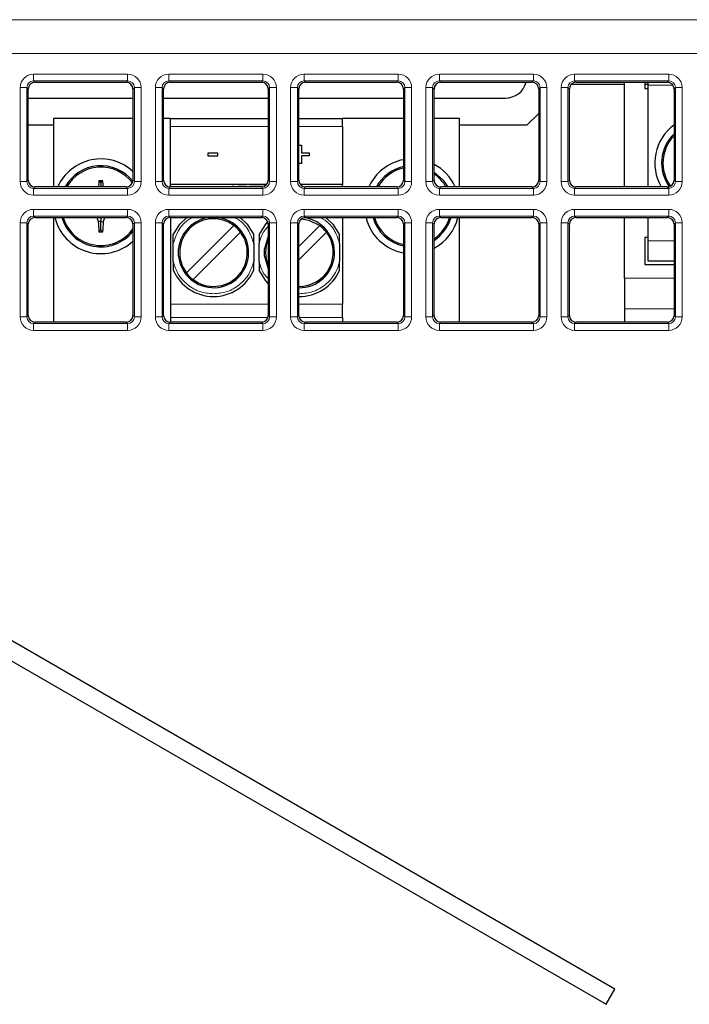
# Model space of a CAD drawing. Header units: millimetres. Extents: x 5 to 418, y 2 to 292.
# Tile 34 of 50: x 89 to 101, y 189 to 207. Entities that reach past the tile are written whole.
import ezdxf

# ---------------------------------------------------------------- set-up
doc = ezdxf.new("R2010")
doc.units = ezdxf.units.MM

msp = doc.modelspace()

# ---------------------------------------------------------------- linework, layer by layer
at = {"color": 7, "linetype": 'Continuous', "lineweight": 18}
for p, q in [((50.9503, 206.9553), (111.429, 206.9553)), ((111.429, 206.3304), (50.9503, 206.3304)), ((89.3271, 205.8252), (89.3271, 205.9501)), ((89.3271, 205.9501), (91.065, 205.9501)), ((91.065, 205.8252), (91.065, 205.9501)), ((91.8271, 205.8252), (91.8271, 205.9501)), ((91.8271, 205.9501), (93.565, 205.9501)), ((93.565, 205.8252), (93.565, 205.9501)), ((94.3271, 205.8252), (94.3271, 205.9501)), ((94.3271, 205.9501), (96.065, 205.9501)), ((96.065, 205.8252), (96.065, 205.9501)), ((96.8271, 205.8252), (96.8271, 205.9501)), ((96.8271, 205.9501), (98.565, 205.9501)), ((98.565, 205.8252), (98.565, 205.9501)), ((99.3271, 205.8252), (99.3271, 205.9501)), ((99.3271, 205.9501), (101.065, 205.9501)), ((101.065, 205.8252), (101.065, 205.9501)), ((89.0774, 203.9625), (89.0774, 205.7004)), ((89.0774, 205.7004), (89.2023, 205.7004)), ((89.2023, 205.7004), (89.2023, 203.9625)), ((89.2288, 205.6739), (89.2023, 205.7004)), ((91.065, 205.8252), (89.3271, 205.8252)), ((89.3271, 205.8252), (89.3536, 205.7987)), ((91.0385, 205.7987), (91.065, 205.8252)), ((91.1898, 205.7004), (91.1633, 205.6739)), ((91.1898, 203.9625), (91.1898, 205.7004)), ((91.1898, 205.7004), (91.3147, 205.7004)), ((91.3147, 205.7004), (91.3147, 203.9625)), ((91.5774, 203.9625), (91.5774, 205.7004)), ((91.5774, 205.7004), (91.7023, 205.7004)), ((91.7023, 205.7004), (91.7023, 203.9625)), ((91.7288, 205.6739), (91.7023, 205.7004)), ((93.565, 205.8252), (91.8271, 205.8252)), ((91.8271, 205.8252), (91.8536, 205.7987)), ((93.5385, 205.7987), (93.565, 205.8252)), ((93.6898, 205.7004), (93.6633, 205.6739)), ((93.6898, 205.7004), (93.8147, 205.7004)), ((93.6898, 203.9625), (93.6898, 205.7004)), ((93.8147, 205.7004), (93.8147, 203.9625)), ((94.0774, 203.9625), (94.0774, 205.7004)), ((94.0774, 205.7004), (94.2023, 205.7004)), ((94.2023, 205.7004), (94.2023, 203.9625)), ((94.2288, 205.6739), (94.2023, 205.7004)), ((96.065, 205.8252), (94.3271, 205.8252)), ((94.3271, 205.8252), (94.3536, 205.7987)), ((96.0385, 205.7987), (96.065, 205.8252)), ((96.1898, 205.7004), (96.1633, 205.6739)), ((96.1898, 203.9625), (96.1898, 205.7004)), ((96.1898, 205.7004), (96.3147, 205.7004)), ((96.3147, 205.7004), (96.3147, 203.9625)), ((96.5774, 203.9625), (96.5774, 205.7004)), ((96.5774, 205.7004), (96.7023, 205.7004)), ((96.7023, 205.7004), (96.7023, 203.9625)), ((96.7288, 205.6739), (96.7023, 205.7004)), ((98.565, 205.8252), (96.8271, 205.8252)), ((96.8271, 205.8252), (96.8536, 205.7987)), ((98.5385, 205.7987), (98.565, 205.8252)), ((98.6898, 205.7004), (98.6633, 205.6739)), ((98.6898, 203.9625), (98.6898, 205.7004)), ((98.6898, 205.7004), (98.8147, 205.7004)), ((98.8147, 205.7004), (98.8147, 203.9625)), ((99.0774, 203.9625), (99.0774, 205.7004)), ((99.0774, 205.7004), (99.2023, 205.7004)), ((99.2023, 205.7004), (99.2023, 203.9625)), ((99.2288, 205.6739), (99.2023, 205.7004)), ((101.065, 205.8252), (99.3271, 205.8252)), ((99.3271, 205.8252), (99.3536, 205.7987)), ((101.1418, 205.744), (100.6836, 205.744)), ((101.0385, 205.7987), (101.065, 205.8252)), ((101.1898, 205.7004), (101.1633, 205.6739)), ((101.1898, 203.9625), (101.1898, 205.7004)), ((101.1898, 205.7004), (101.3147, 205.7004)), ((101.3147, 205.7004), (101.3147, 203.9625)), ((91.8586, 204.9815), (93.6633, 204.9815)), ((94.2288, 204.9815), (95.0336, 204.9815)), ((89.0774, 203.9625), (89.2023, 203.9625)), ((89.2023, 203.9625), (89.2288, 203.989)), ((89.3536, 203.8642), (89.3271, 203.8377)), ((89.3271, 203.7128), (89.3271, 203.8377)), ((89.3271, 203.8377), (91.065, 203.8377)), ((91.065, 203.8377), (91.0385, 203.8642)), ((91.065, 203.7128), (91.065, 203.8377)), ((91.1633, 203.989), (91.1898, 203.9625)), ((91.1898, 203.9625), (91.3147, 203.9625)), ((91.5774, 203.9625), (91.7023, 203.9625)), ((91.7023, 203.9625), (91.7288, 203.989)), ((91.8536, 203.8642), (91.8271, 203.8377)), ((91.8271, 203.7128), (91.8271, 203.8377)), ((91.8271, 203.8377), (93.565, 203.8377)), ((93.0997, 203.909), (93.0997, 203.9065)), ((93.565, 203.8377), (93.5385, 203.8642)), ((93.565, 203.7128), (93.565, 203.8377)), ((93.6633, 203.989), (93.6898, 203.9625)), ((93.6898, 203.9625), (93.8147, 203.9625)), ((94.0774, 203.9625), (94.2023, 203.9625)), ((94.2023, 203.9625), (94.2288, 203.989)), ((94.3536, 203.8642), (94.3271, 203.8377)), ((94.3271, 203.7128), (94.3271, 203.8377)), ((94.3271, 203.8377), (96.065, 203.8377)), ((96.065, 203.8377), (96.0385, 203.8642)), ((96.065, 203.7128), (96.065, 203.8377)), ((96.1633, 203.989), (96.1898, 203.9625)), ((96.1898, 203.9625), (96.3147, 203.9625)), ((96.5774, 203.9625), (96.7023, 203.9625)), ((96.7023, 203.9625), (96.7288, 203.989)), ((96.8536, 203.8642), (96.8271, 203.8377)), ((96.8271, 203.7128), (96.8271, 203.8377)), ((96.8271, 203.8377), (98.565, 203.8377)), ((98.565, 203.8377), (98.5385, 203.8642)), ((98.565, 203.7128), (98.565, 203.8377)), ((98.6633, 203.989), (98.6898, 203.9625)), ((98.6898, 203.9625), (98.8147, 203.9625)), ((99.0774, 203.9625), (99.2023, 203.9625)), ((99.2023, 203.9625), (99.2288, 203.989)), ((99.3536, 203.8642), (99.3271, 203.8377)), ((99.3271, 203.7128), (99.3271, 203.8377)), ((99.3271, 203.8377), (101.065, 203.8377)), ((101.065, 203.8377), (101.0385, 203.8642)), ((101.065, 203.7128), (101.065, 203.8377)), ((101.1633, 203.989), (101.1898, 203.9625)), ((101.1898, 203.9625), (101.3147, 203.9625)), ((91.065, 203.7128), (89.3271, 203.7128)), ((93.565, 203.7128), (91.8271, 203.7128)), ((96.065, 203.7128), (94.3271, 203.7128)), ((98.565, 203.7128), (96.8271, 203.7128)), ((101.065, 203.7128), (99.3271, 203.7128)), ((89.3271, 203.4501), (89.3271, 203.3252)), ((89.3271, 203.4501), (91.065, 203.4501)), ((91.065, 203.3252), (89.3271, 203.3252)), ((89.3271, 203.3252), (89.3536, 203.2987)), ((91.0385, 203.2987), (91.065, 203.3252)), ((91.065, 203.4501), (91.065, 203.3252)), ((91.8271, 203.4501), (93.565, 203.4501)), ((91.8271, 203.4501), (91.8271, 203.3252)), ((93.565, 203.3252), (91.8271, 203.3252)), ((91.8271, 203.3252), (91.8536, 203.2987)), ((93.5385, 203.2987), (93.565, 203.3252)), ((93.565, 203.4501), (93.565, 203.3252)), ((94.3271, 203.4501), (96.065, 203.4501)), ((94.3271, 203.4501), (94.3271, 203.3252)), ((96.065, 203.3252), (94.3271, 203.3252)), ((94.3271, 203.3252), (94.3536, 203.2987)), ((96.0385, 203.2987), (96.065, 203.3252)), ((96.065, 203.4501), (96.065, 203.3252)), ((96.8271, 203.4501), (98.565, 203.4501)), ((96.8271, 203.4501), (96.8271, 203.3252)), ((98.565, 203.3252), (96.8271, 203.3252)), ((96.8271, 203.3252), (96.8536, 203.2987)), ((98.5385, 203.2987), (98.565, 203.3252)), ((98.565, 203.4501), (98.565, 203.3252)), ((99.3271, 203.4501), (99.3271, 203.3252)), ((99.3271, 203.4501), (101.065, 203.4501)), ((101.065, 203.3252), (99.3271, 203.3252)), ((99.3271, 203.3252), (99.3536, 203.2987)), ((101.0385, 203.2987), (101.065, 203.3252)), ((101.065, 203.4501), (101.065, 203.3252)), ((89.0774, 201.4625), (89.0774, 203.2004)), ((89.0774, 203.2004), (89.2023, 203.2004)), ((89.2023, 203.2004), (89.2023, 201.4625)), ((89.2288, 203.1739), (89.2023, 203.2004)), ((91.1898, 203.2004), (91.1633, 203.1739)), ((91.1898, 201.4625), (91.1898, 203.2004)), ((91.1898, 203.2004), (91.3147, 203.2004)), ((91.3147, 203.2004), (91.3147, 201.4625)), ((91.5774, 201.4625), (91.5774, 203.2004)), ((91.5774, 203.2004), (91.7023, 203.2004)), ((91.7023, 203.2004), (91.7023, 201.4625)), ((91.7288, 203.1739), (91.7023, 203.2004)), ((93.6898, 203.2004), (93.6633, 203.1739)), ((93.6898, 201.4625), (93.6898, 203.2004)), ((93.6898, 203.2004), (93.8147, 203.2004)), ((93.8147, 203.2004), (93.8147, 201.4625)), ((94.0774, 201.4625), (94.0774, 203.2004)), ((94.0774, 203.2004), (94.2023, 203.2004)), ((94.2023, 203.2004), (94.2023, 201.4625)), ((94.2288, 203.1739), (94.2023, 203.2004)), ((96.1898, 203.2004), (96.1633, 203.1739)), ((96.1898, 201.4625), (96.1898, 203.2004)), ((96.1898, 203.2004), (96.3147, 203.2004)), ((96.3147, 203.2004), (96.3147, 201.4625)), ((96.5774, 201.4625), (96.5774, 203.2004)), ((96.5774, 203.2004), (96.7023, 203.2004)), ((96.7023, 203.2004), (96.7023, 201.4625)), ((96.7288, 203.1739), (96.7023, 203.2004)), ((98.6898, 203.2004), (98.6633, 203.1739)), ((98.6898, 201.4625), (98.6898, 203.2004)), ((98.6898, 203.2004), (98.8147, 203.2004)), ((98.8147, 203.2004), (98.8147, 201.4625)), ((99.0774, 203.2004), (99.2023, 203.2004)), ((99.0774, 201.4625), (99.0774, 203.2004)), ((99.2023, 203.2004), (99.2023, 201.4625)), ((99.2288, 203.1739), (99.2023, 203.2004)), ((101.1898, 203.2004), (101.1633, 203.1739)), ((101.1898, 201.4625), (101.1898, 203.2004)), ((101.1898, 203.2004), (101.3147, 203.2004)), ((101.3147, 203.2004), (101.3147, 201.4625)), ((100.6836, 202.869), (101.1633, 202.869)), ((100.2461, 202.1785), (101.1633, 202.1785)), ((91.8586, 201.6971), (93.6633, 201.6971)), ((94.2288, 201.6971), (95.0336, 201.6971)), ((89.0774, 201.4625), (89.2023, 201.4625)), ((89.2023, 201.4625), (89.2288, 201.489)), ((91.1633, 201.489), (91.1898, 201.4625)), ((91.1898, 201.4625), (91.3147, 201.4625)), ((91.5774, 201.4625), (91.7023, 201.4625)), ((91.7023, 201.4625), (91.7288, 201.489)), ((93.6633, 201.489), (93.6898, 201.4625)), ((93.6898, 201.4625), (93.8147, 201.4625)), ((94.0774, 201.4625), (94.2023, 201.4625)), ((94.2023, 201.4625), (94.2288, 201.489)), ((96.1633, 201.489), (96.1898, 201.4625)), ((96.1898, 201.4625), (96.3147, 201.4625)), ((96.5774, 201.4625), (96.7023, 201.4625)), ((96.7023, 201.4625), (96.7288, 201.489)), ((98.6633, 201.489), (98.6898, 201.4625)), ((98.6898, 201.4625), (98.8147, 201.4625)), ((99.0774, 201.4625), (99.2023, 201.4625)), ((99.2023, 201.4625), (99.2288, 201.489)), ((100.2461, 201.6121), (101.1633, 201.6121)), ((101.1633, 201.489), (101.1898, 201.4625)), ((101.1898, 201.4625), (101.3147, 201.4625)), ((89.3536, 201.3642), (89.3271, 201.3377)), ((89.3271, 201.3377), (89.3271, 201.2128)), ((89.3271, 201.3377), (91.065, 201.3377)), ((91.065, 201.3377), (91.0385, 201.3642)), ((91.065, 201.3377), (91.065, 201.2128)), ((91.8536, 201.3642), (91.8271, 201.3377)), ((91.8271, 201.3377), (91.8271, 201.2128)), ((91.8271, 201.3377), (93.565, 201.3377)), ((93.6567, 201.449), (91.8586, 201.449)), ((93.565, 201.3377), (93.5385, 201.3642)), ((93.565, 201.3377), (93.565, 201.2128)), ((95.0336, 201.449), (94.2354, 201.449)), ((94.3536, 201.3642), (94.3271, 201.3377)), ((94.3271, 201.3377), (96.065, 201.3377)), ((94.3271, 201.3377), (94.3271, 201.2128)), ((96.065, 201.3377), (96.0385, 201.3642)), ((96.065, 201.3377), (96.065, 201.2128)), ((96.8536, 201.3642), (96.8271, 201.3377)), ((96.8271, 201.3377), (98.565, 201.3377)), ((96.8271, 201.3377), (96.8271, 201.2128)), ((98.565, 201.3377), (98.5385, 201.3642)), ((98.565, 201.3377), (98.565, 201.2128)), ((99.3536, 201.3642), (99.3271, 201.3377)), ((99.3271, 201.3377), (101.065, 201.3377)), ((99.3271, 201.3377), (99.3271, 201.2128)), ((101.065, 201.3377), (101.0385, 201.3642)), ((101.065, 201.3377), (101.065, 201.2128)), ((91.065, 201.2128), (89.3271, 201.2128)), ((93.565, 201.2128), (91.8271, 201.2128)), ((96.065, 201.2128), (94.3271, 201.2128)), ((98.565, 201.2128), (96.8271, 201.2128)), ((101.065, 201.2128), (99.3271, 201.2128))]:
    msp.add_line(p, q, dxfattribs=at)
at = {"color": 7, "linetype": 'Continuous', "lineweight": 25}
for p, q in [((89.2288, 203.989), (89.2288, 205.6739)), ((89.3536, 205.7987), (91.0385, 205.7987)), ((91.1633, 205.6739), (91.1633, 203.989)), ((91.7288, 203.989), (91.7288, 205.6739)), ((91.8536, 205.7987), (93.5385, 205.7987)), ((93.6633, 205.6739), (93.6633, 203.989)), ((94.2288, 203.989), (94.2288, 205.6739)), ((94.3536, 205.7987), (96.0385, 205.7987)), ((96.1633, 205.6739), (96.1633, 203.989)), ((96.7288, 203.989), (96.7288, 205.6739)), ((96.8536, 205.7987), (98.5385, 205.7987)), ((98.6633, 205.6739), (98.6633, 203.989)), ((99.2288, 203.989), (99.2288, 205.6739)), ((100.2461, 205.7565), (99.26, 205.7565)), ((99.3536, 205.7987), (101.0385, 205.7987)), ((100.2461, 203.8642), (100.2461, 205.7987)), ((100.6211, 205.7987), (100.6211, 205.6815)), ((100.6836, 205.7565), (100.6211, 205.7565)), ((100.6211, 205.6815), (100.6836, 205.6815)), ((100.6836, 205.744), (100.6836, 205.7987)), ((100.6836, 203.8642), (100.6836, 205.744)), ((101.1633, 205.6739), (101.1633, 203.989)), ((89.2288, 205.5065), (91.1633, 205.5065)), ((91.7288, 205.5065), (93.6633, 205.5065)), ((94.2288, 205.5065), (96.1633, 205.5065)), ((96.7288, 205.5065), (98.0461, 205.5065)), ((91.1633, 205.1315), (89.6961, 205.1315)), ((89.6961, 205.1315), (89.6961, 203.8642)), ((91.8586, 205.1315), (91.7288, 205.1315)), ((91.8586, 205.1315), (93.6633, 205.1315)), ((91.8586, 204.9815), (91.8586, 205.1315)), ((94.2288, 205.1315), (95.0336, 205.1315)), ((95.0336, 204.9815), (95.0336, 205.1315)), ((96.1633, 205.1315), (95.0336, 205.1315)), ((97.1961, 205.1315), (96.7288, 205.1315)), ((97.1961, 203.8642), (97.1961, 205.1315)), ((98.6633, 205.2237), (98.4461, 205.0065)), ((89.6961, 205.0065), (89.2288, 205.0065)), ((91.8586, 203.9065), (91.8586, 204.9815)), ((95.0336, 204.9815), (95.0336, 203.9065)), ((98.4461, 205.0065), (97.1961, 205.0065)), ((94.2288, 204.6381), (94.2803, 204.6381)), ((94.2803, 204.6381), (94.2803, 204.4968)), ((92.7353, 204.4906), (92.5467, 204.4906)), ((92.5467, 204.4906), (92.5467, 204.4406)), ((92.5467, 204.4406), (92.7353, 204.4406)), ((92.7353, 204.4406), (92.7353, 204.4906)), ((94.2803, 204.4968), (94.4216, 204.4968)), ((94.4216, 204.4362), (94.2803, 204.4362)), ((94.2803, 204.4362), (94.2803, 204.2949)), ((94.4216, 204.4968), (94.4216, 204.4362)), ((94.2803, 204.2949), (94.2288, 204.2949)), ((91.0385, 203.8642), (89.3536, 203.8642)), ((90.5711, 203.944), (90.5359, 203.9791)), ((90.5711, 203.944), (90.6062, 203.9791)), ((90.5711, 203.944), (90.5711, 203.8642)), ((93.5385, 203.8642), (91.8536, 203.8642)), ((91.8586, 203.8642), (91.8586, 203.9065)), ((93.6321, 203.9065), (91.8586, 203.9065)), ((92.9898, 203.909), (92.9898, 203.9065)), ((92.9898, 203.909), (93.0421, 203.909)), ((93.0421, 203.909), (93.0421, 203.9065)), ((93.0997, 203.909), (93.1998, 203.909)), ((93.1998, 203.909), (93.1998, 203.9065)), ((93.1998, 203.909), (93.2616, 203.909)), ((93.2616, 203.909), (93.2616, 203.9065)), ((93.3157, 203.909), (93.3157, 203.9065)), ((93.3157, 203.909), (93.4327, 203.909)), ((93.4327, 203.909), (93.4327, 203.9065)), ((93.4327, 203.909), (93.5038, 203.909)), ((93.5038, 203.909), (93.5038, 203.9065)), ((93.5038, 203.909), (93.6208, 203.909)), ((93.6208, 203.909), (93.6208, 203.9065)), ((95.0336, 203.9065), (94.26, 203.9065)), ((96.0385, 203.8642), (94.3536, 203.8642)), ((95.0336, 203.8642), (95.0336, 203.9065)), ((98.5385, 203.8642), (96.8536, 203.8642)), ((101.0385, 203.8642), (99.3536, 203.8642)), ((89.3536, 203.2987), (91.0385, 203.2987)), ((89.6961, 203.2987), (89.6961, 201.3642)), ((90.5711, 203.2987), (90.5711, 203.2285)), ((91.8536, 203.2987), (93.5385, 203.2987)), ((91.8586, 203.2987), (91.8586, 201.6971)), ((94.3536, 203.2987), (96.0385, 203.2987)), ((95.0336, 203.2987), (95.0336, 201.6971)), ((96.8536, 203.2987), (98.5385, 203.2987)), ((97.1961, 201.3642), (97.1961, 203.2987)), ((99.3536, 203.2987), (101.0385, 203.2987)), ((100.2461, 202.1785), (100.2461, 203.2987)), ((100.6836, 202.869), (100.6836, 203.2987)), ((89.2288, 201.489), (89.2288, 203.1739)), ((90.5711, 203.2285), (90.5228, 203.2215)), ((90.5711, 203.2285), (90.6193, 203.2215)), ((90.5711, 203.069), (90.5711, 203.2285)), ((91.1633, 203.1739), (91.1633, 201.489)), ((91.7288, 201.489), (91.7288, 203.1739)), ((92.1528, 202.2757), (93.028, 203.1509)), ((93.6633, 203.1739), (93.6633, 201.489)), ((94.2288, 201.489), (94.2288, 203.1739)), ((94.2288, 202.7642), (94.6155, 203.1509)), ((96.1633, 203.1739), (96.1633, 201.489)), ((96.7288, 201.489), (96.7288, 203.1739)), ((98.6633, 203.1739), (98.6633, 201.489)), ((99.2288, 201.489), (99.2288, 203.1739)), ((101.1633, 203.1739), (101.1633, 201.489)), ((90.5711, 203.069), (90.5359, 203.0338)), ((90.5711, 203.069), (90.6062, 203.0338)), ((93.1518, 203.0272), (92.2766, 202.152)), ((93.6633, 202.9517), (93.5933, 202.7191)), ((94.7393, 203.0272), (94.2288, 202.5167)), ((100.6836, 202.9315), (100.6211, 202.9315)), ((100.6211, 202.9315), (100.6211, 202.4315)), ((91.9086, 202.4834), (91.9086, 202.8195)), ((93.3961, 202.8195), (93.3961, 202.4834)), ((93.4961, 202.4834), (93.4961, 202.8195)), ((94.9836, 202.8195), (94.9836, 202.4834)), ((100.6836, 202.494), (100.6836, 202.869)), ((92.0058, 202.5838), (92.0058, 202.7191)), ((93.5933, 202.5838), (93.5933, 202.7191)), ((93.5933, 202.5838), (93.6633, 202.3512)), ((100.6211, 202.4315), (101.1633, 202.4315)), ((101.1633, 202.494), (100.6836, 202.494)), ((100.2461, 202.1785), (100.2461, 201.6121)), ((91.8586, 201.6971), (91.8586, 201.449)), ((95.0336, 201.449), (95.0336, 201.6971)), ((100.2461, 201.6121), (100.2461, 201.3642)), ((91.0385, 201.3642), (89.3536, 201.3642)), ((93.5385, 201.3642), (91.8536, 201.3642)), ((91.8586, 201.449), (91.8586, 201.3642)), ((96.0385, 201.3642), (94.3536, 201.3642)), ((95.0336, 201.449), (95.0336, 201.3642)), ((98.5385, 201.3642), (96.8536, 201.3642)), ((101.0385, 201.3642), (99.3536, 201.3642)), ((100.0695, 189.0379), (81.1148, 199.9815)), ((80.9523, 199.7), (99.907, 188.7565)), ((99.907, 188.7565), (100.0695, 189.0379))]:
    msp.add_line(p, q, dxfattribs=at)
at = {"color": 7, "linetype": 'Continuous', "lineweight": 25, "flags": 128}
for points in [[(96.7288, 204.1359), (96.8956, 203.9885), (96.9802, 203.8642)], [(91.9086, 202.9785), (92.0327, 203.177), (92.1612, 203.2987)], [(93.1435, 203.2987), (93.2719, 203.177), (93.3961, 202.9785)], [(94.731, 203.2987), (94.8594, 203.177), (94.9836, 202.9785)], [(93.4961, 202.9785), (93.6202, 203.177), (93.6558, 203.2164)], [(94.2806, 203.2751), (94.4169, 203.2508), (94.6155, 203.1509)], [(93.6633, 202.0789), (93.6202, 202.1259), (93.4961, 202.3244)]]:
    msp.add_lwpolyline(points, dxfattribs=at)
at = {"color": 7, "linetype": 'Continuous', "lineweight": 25}
for centre, radius, start, end in [((98.0461, 205.9065), 0.4, 270, 344.3722), ((101.6836, 204.3065), 0.875, 126.48248, 210.35944), ((101.6836, 204.3065), 0.75, 133.92158, 215.64502), ((101.6836, 204.3065), 0.725, 135.8561, 216.1086), ((90.5711, 203.5065), 0.875, 47.4019, 155.86659), ((90.5711, 203.5065), 0.75, 38.05217, 151.50993), ((90.5711, 203.5065), 0.725, 36.63088, 150.43208), ((96.3211, 203.5065), 0.875, 100.38673, 155.86659), ((96.3211, 203.5065), 0.75, 102.14227, 151.50993), ((96.3211, 203.5065), 0.725, 102.56769, 150.43208), ((96.3211, 203.5065), 0.875, 24.13341, 62.22468), ((96.3211, 203.5065), 0.725, 29.56792, 55.77664), ((95.5227, 203.5375), 5.0063, 174.93926, 176.25803), ((90.5711, 198.3062), 5.673, 89.64505, 90.35495), ((85.6272, 203.5381), 4.9985, 3.74094, 5.06177), ((90.5711, 203.5065), 0.875, 193.73515, 312.5981), ((90.5711, 203.5065), 0.75, 196.08162, 322.15377), ((90.5711, 203.5065), 0.725, 196.65203, 324.77466), ((95.7342, 205.0414), 5.52, 198.40321, 199.25002), ((85.4088, 205.0411), 5.5191, 340.74993, 341.59688), ((92.6523, 202.6515), 0.65, 185.9739, 84.72303), ((92.6523, 202.6515), 0.65, 95.27697, 174.0261), ((94.2398, 202.6515), 0.65, 269.03076, 82.35347), ((96.3211, 203.5065), 0.875, 193.73515, 259.61327), ((96.3211, 203.5065), 0.75, 196.08162, 257.85773), ((96.3211, 203.5065), 0.725, 196.65203, 257.43231), ((96.3211, 203.5065), 0.725, 304.22336, 343.34797), ((96.3211, 203.5065), 0.75, 302.93404, 343.91838), ((96.3211, 203.5065), 0.875, 297.77532, 346.26485), ((95.6173, 203.4828), 5.1012, 182.93682, 185.04996), ((85.5248, 203.4828), 5.1012, 354.95003, 357.06318), ((92.6523, 202.6515), 0.625, 53.04785, 216.95215), ((92.6523, 202.6515), 0.625, 36.95215, 53.04785), ((94.2398, 202.6515), 0.625, 36.95215, 53.04785), ((90.5711, 208.9542), 5.9204, 269.65988, 270.34012), ((92.6523, 202.6515), 0.625, 233.04785, 36.95215), ((94.2398, 202.6515), 0.625, 268.99199, 36.95215), ((94.2398, 202.6515), 0.625, 157.28066, 202.71934), ((92.6523, 202.6515), 0.8125, 203.73959, 336.26041), ((92.6523, 202.6515), 0.625, 216.95215, 233.04785), ((94.2398, 202.6515), 0.8125, 269.22462, 336.26041)]:
    msp.add_arc(centre, radius, start, end, dxfattribs=at)
at = {"color": 7, "linetype": 'Continuous', "lineweight": 18}
for centre, major_axis, ratio, start_param, end_param in [((89.3278, 205.6997), (0.1773, -0.1773), 0.9972647, 2.357564, 3.9256213), ((91.0643, 205.6997), (-0.1773, -0.1773), 0.9972647, 2.357564, 3.9256213), ((91.8278, 205.6997), (0.1773, -0.1773), 0.9972647, 2.357564, 3.9256213), ((93.5643, 205.6997), (-0.1773, -0.1773), 0.9972647, 2.357564, 3.9256213), ((94.3278, 205.6997), (0.1773, -0.1773), 0.9972647, 2.357564, 3.9256213), ((96.0643, 205.6997), (-0.1773, -0.1773), 0.9972647, 2.357564, 3.9256213), ((96.8278, 205.6997), (0.1773, -0.1773), 0.9972647, 2.357564, 3.9256213), ((98.5643, 205.6997), (-0.1773, -0.1773), 0.9972647, 2.357564, 3.9256213), ((99.3278, 205.6997), (0.1773, -0.1773), 0.9972647, 2.357564, 3.9256213), ((101.0643, 205.6997), (-0.1773, -0.1773), 0.9972647, 2.357564, 3.9256213), ((89.3278, 205.6997), (-0.0891, 0.0891), 0.9918461, 5.4991567, 7.0672139), ((91.0643, 205.6997), (0.0891, 0.0891), 0.9918461, 5.4991567, 7.0672139), ((91.8278, 205.6997), (-0.0891, 0.0891), 0.9918461, 5.4991567, 7.0672139), ((93.5643, 205.6997), (0.0891, 0.0891), 0.9918461, 5.4991567, 7.0672139), ((94.3278, 205.6997), (-0.0891, 0.0891), 0.9918461, 5.4991567, 7.0672139), ((96.0643, 205.6997), (0.0891, 0.0891), 0.9918461, 5.4991567, 7.0672139), ((96.8278, 205.6997), (-0.0891, 0.0891), 0.9918461, 5.4991567, 7.0672139), ((98.5643, 205.6997), (0.0891, 0.0891), 0.9918461, 5.4991567, 7.0672139), ((99.3278, 205.6997), (-0.0891, 0.0891), 0.9918461, 5.4991567, 7.0672139), ((101.0643, 205.6997), (0.0891, 0.0891), 0.9918461, 5.4991567, 7.0672139), ((89.3278, 203.9632), (0.1773, 0.1773), 0.9972647, 2.357564, 3.9256213), ((89.3278, 203.9632), (0.0891, 0.0891), 0.9918461, 2.357564, 3.9256213), ((91.0643, 203.9632), (-0.1773, 0.1773), 0.9972647, 2.357564, 3.9256213), ((91.0643, 203.9632), (-0.0891, 0.0891), 0.9918461, 2.357564, 3.9256213), ((91.8278, 203.9632), (0.1773, 0.1773), 0.9972647, 2.357564, 3.9256213), ((91.8278, 203.9632), (0.0891, 0.0891), 0.9918461, 2.357564, 3.9256213), ((93.5643, 203.9632), (-0.1773, 0.1773), 0.9972647, 2.357564, 3.9256213), ((93.5643, 203.9632), (-0.0891, 0.0891), 0.9918461, 2.357564, 3.9256213), ((94.3278, 203.9632), (0.1773, 0.1773), 0.9972647, 2.357564, 3.9256213), ((94.3278, 203.9632), (0.0891, 0.0891), 0.9918461, 2.357564, 3.9256213), ((96.0643, 203.9632), (-0.1773, 0.1773), 0.9972647, 2.357564, 3.9256213), ((96.0643, 203.9632), (-0.0891, 0.0891), 0.9918461, 2.357564, 3.9256213), ((96.8278, 203.9632), (0.1773, 0.1773), 0.9972647, 2.357564, 3.9256213), ((96.8278, 203.9632), (0.0891, 0.0891), 0.9918461, 2.357564, 3.9256213), ((98.5643, 203.9632), (-0.1773, 0.1773), 0.9972647, 2.357564, 3.9256213), ((98.5643, 203.9632), (-0.0891, 0.0891), 0.9918461, 2.357564, 3.9256213), ((99.3278, 203.9632), (0.1773, 0.1773), 0.9972647, 2.357564, 3.9256213), ((99.3278, 203.9632), (0.0891, 0.0891), 0.9918461, 2.357564, 3.9256213), ((101.0643, 203.9632), (-0.1773, 0.1773), 0.9972647, 2.357564, 3.9256213), ((101.0643, 203.9632), (-0.0891, 0.0891), 0.9918461, 2.357564, 3.9256213), ((89.3278, 203.1997), (0.1773, -0.1773), 0.9972647, 2.357564, 3.9256213), ((89.3278, 203.1997), (-0.0891, 0.0891), 0.9918461, 5.4991567, 7.0672139), ((91.0643, 203.1997), (-0.1773, -0.1773), 0.9972647, 2.357564, 3.9256213), ((91.0643, 203.1997), (0.0891, 0.0891), 0.9918461, 5.4991567, 7.0672139), ((91.8278, 203.1997), (0.1773, -0.1773), 0.9972647, 2.357564, 3.9256213), ((91.8278, 203.1997), (-0.0891, 0.0891), 0.9918461, 5.4991567, 7.0672139), ((93.5643, 203.1997), (-0.1773, -0.1773), 0.9972647, 2.357564, 3.9256213), ((93.5643, 203.1997), (0.0891, 0.0891), 0.9918461, 5.4991567, 7.0672139), ((94.3278, 203.1997), (0.1773, -0.1773), 0.9972647, 2.357564, 3.9256213), ((94.3278, 203.1997), (-0.0891, 0.0891), 0.9918461, 5.4991567, 7.0672139), ((96.0643, 203.1997), (-0.1773, -0.1773), 0.9972647, 2.357564, 3.9256213), ((96.0643, 203.1997), (0.0891, 0.0891), 0.9918461, 5.4991567, 7.0672139), ((96.8278, 203.1997), (0.1773, -0.1773), 0.9972647, 2.357564, 3.9256213), ((96.8278, 203.1997), (-0.0891, 0.0891), 0.9918461, 5.4991567, 7.0672139), ((98.5643, 203.1997), (-0.1773, -0.1773), 0.9972647, 2.357564, 3.9256213), ((98.5643, 203.1997), (0.0891, 0.0891), 0.9918461, 5.4991567, 7.0672139), ((99.3278, 203.1997), (0.1773, -0.1773), 0.9972647, 2.357564, 3.9256213), ((99.3278, 203.1997), (-0.0891, 0.0891), 0.9918461, 5.4991567, 7.0672139), ((101.0643, 203.1997), (-0.1773, -0.1773), 0.9972647, 2.357564, 3.9256213), ((101.0643, 203.1997), (0.0891, 0.0891), 0.9918461, 5.4991567, 7.0672139), ((89.3278, 201.4632), (0.1773, 0.1773), 0.9972647, 2.357564, 3.9256213), ((89.3278, 201.4632), (0.0891, 0.0891), 0.9918461, 2.357564, 3.9256213), ((91.0643, 201.4632), (-0.0891, 0.0891), 0.9918461, 2.357564, 3.9256213), ((91.0643, 201.4632), (-0.1773, 0.1773), 0.9972647, 2.357564, 3.9256213), ((91.8278, 201.4632), (0.1773, 0.1773), 0.9972647, 2.357564, 3.9256213), ((91.8278, 201.4632), (0.0891, 0.0891), 0.9918461, 2.357564, 3.9256213), ((93.5643, 201.4632), (-0.1773, 0.1773), 0.9972647, 2.357564, 3.9256213), ((93.5643, 201.4632), (-0.0891, 0.0891), 0.9918461, 2.357564, 3.9256213), ((94.3278, 201.4632), (0.1773, 0.1773), 0.9972647, 2.357564, 3.9256213), ((94.3278, 201.4632), (0.0891, 0.0891), 0.9918461, 2.357564, 3.9256213), ((96.0643, 201.4632), (-0.1773, 0.1773), 0.9972647, 2.357564, 3.9256213), ((96.0643, 201.4632), (-0.0891, 0.0891), 0.9918461, 2.357564, 3.9256213), ((96.8278, 201.4632), (0.1773, 0.1773), 0.9972647, 2.357564, 3.9256213), ((96.8278, 201.4632), (0.0891, 0.0891), 0.9918461, 2.357564, 3.9256213), ((98.5643, 201.4632), (-0.0891, 0.0891), 0.9918461, 2.357564, 3.9256213), ((98.5643, 201.4632), (-0.1773, 0.1773), 0.9972647, 2.357564, 3.9256213), ((99.3278, 201.4632), (0.1773, 0.1773), 0.9972647, 2.357564, 3.9256213), ((99.3278, 201.4632), (0.0891, 0.0891), 0.9918461, 2.357564, 3.9256213), ((101.0643, 201.4632), (-0.1773, 0.1773), 0.9972647, 2.357564, 3.9256213), ((101.0643, 201.4632), (-0.0891, 0.0891), 0.9918461, 2.357564, 3.9256213)]:
    msp.add_ellipse(centre, major_axis=major_axis, ratio=ratio, start_param=start_param, end_param=end_param, dxfattribs=at)
at = {"color": 7, "linetype": 'Continuous', "lineweight": 25}
for centre, major_axis in [((89.354, 205.6735), (0.0886, -0.0886)), ((91.0381, 205.6735), (-0.0886, -0.0886)), ((91.854, 205.6735), (0.0886, -0.0886)), ((93.5381, 205.6735), (-0.0886, -0.0886)), ((94.354, 205.6735), (0.0886, -0.0886)), ((96.0381, 205.6735), (-0.0886, -0.0886)), ((96.854, 205.6735), (0.0886, -0.0886)), ((98.5381, 205.6735), (-0.0886, -0.0886)), ((99.354, 205.6735), (0.0886, -0.0886)), ((101.0381, 205.6735), (-0.0886, -0.0886)), ((89.354, 203.9894), (0.0886, 0.0886)), ((91.0381, 203.9894), (-0.0886, 0.0886)), ((91.854, 203.9894), (0.0886, 0.0886)), ((93.5381, 203.9894), (-0.0886, 0.0886)), ((94.354, 203.9894), (0.0886, 0.0886)), ((96.0381, 203.9894), (-0.0886, 0.0886)), ((96.854, 203.9894), (0.0886, 0.0886)), ((98.5381, 203.9894), (-0.0886, 0.0886)), ((99.354, 203.9894), (0.0886, 0.0886)), ((101.0381, 203.9894), (-0.0886, 0.0886)), ((89.354, 203.1735), (0.0886, -0.0886)), ((91.0381, 203.1735), (-0.0886, -0.0886)), ((91.854, 203.1735), (0.0886, -0.0886)), ((93.5381, 203.1735), (-0.0886, -0.0886)), ((94.354, 203.1735), (0.0886, -0.0886)), ((96.0381, 203.1735), (-0.0886, -0.0886)), ((96.854, 203.1735), (0.0886, -0.0886)), ((98.5381, 203.1735), (-0.0886, -0.0886)), ((99.354, 203.1735), (0.0886, -0.0886)), ((101.0381, 203.1735), (-0.0886, -0.0886)), ((89.354, 201.4894), (0.0886, 0.0886)), ((91.0381, 201.4894), (-0.0886, 0.0886)), ((91.854, 201.4894), (0.0886, 0.0886)), ((93.5381, 201.4894), (-0.0886, 0.0886)), ((94.354, 201.4894), (0.0886, 0.0886)), ((96.0381, 201.4894), (-0.0886, 0.0886)), ((96.854, 201.4894), (0.0886, 0.0886)), ((98.5381, 201.4894), (-0.0886, 0.0886)), ((99.354, 201.4894), (0.0886, 0.0886)), ((101.0381, 201.4894), (-0.0886, 0.0886))]:
    msp.add_ellipse(centre, major_axis=major_axis, ratio=0.9972647, start_param=2.357564, end_param=3.9256213, dxfattribs=at)
at = {"color": 7, "linetype": 'Continuous', "lineweight": 18}
for points, knots in [([(91.9086, 202.8195), (91.9351, 202.898), (91.9898, 203.0597), (92.1271, 203.2279), (92.2383, 203.2828), (92.2706, 203.2987)], [0, 0, 0, 0, 0.4012207, 0.8263815, 1, 1, 1, 1]), ([(93.0341, 203.2987), (93.0663, 203.2828), (93.1775, 203.2279), (93.3148, 203.0597), (93.3695, 202.898), (93.3961, 202.8195)], [0, 0, 0, 0, 0.1736185, 0.5987793, 1, 1, 1, 1]), ([(94.6216, 203.2987), (94.6538, 203.2828), (94.765, 203.2279), (94.9023, 203.0597), (94.957, 202.898), (94.9836, 202.8195)], [0, 0, 0, 0, 0.1736188, 0.5987792, 1, 1, 1, 1]), ([(93.4961, 202.8195), (93.5191, 202.9013), (93.5524, 203.0197), (93.6371, 203.1064), (93.6633, 203.1332)], [0, 0, 0, 0, 0.6903195, 1, 1, 1, 1]), ([(92.6523, 201.889), (92.5691, 201.8969), (92.3976, 201.9132), (92.1676, 202.045), (91.9884, 202.2403), (91.9346, 202.4039), (91.9086, 202.4834)], [0, 0, 0, 0, 0.2427585, 0.5000007, 0.7572414, 1, 1, 1, 1]), ([(93.3961, 202.4834), (93.37, 202.4039), (93.3162, 202.2403), (93.137, 202.045), (92.907, 201.9132), (92.7356, 201.8969), (92.6523, 201.889)], [0, 0, 0, 0, 0.2427585, 0.4999992, 0.7572413, 1, 1, 1, 1]), ([(93.6633, 202.1697), (93.6371, 202.1965), (93.5524, 202.2832), (93.5191, 202.4016), (93.4961, 202.4834)], [0, 0, 0, 0, 0.3096805, 1, 1, 1, 1]), ([(94.9836, 202.4834), (94.9575, 202.4039), (94.9037, 202.2403), (94.7245, 202.045), (94.4945, 201.9132), (94.3231, 201.8969), (94.2398, 201.889)], [0, 0, 0, 0, 0.2427586, 0.4999992, 0.7572415, 1, 1, 1, 1])]:
    msp.add_open_spline(points, degree=3, knots=knots, dxfattribs=at)
at = {"color": 7, "linetype": 'Continuous', "lineweight": 25}
for points, knots in [([(91.9086, 202.8195), (91.9086, 202.8533), (91.9086, 202.8946), (91.9086, 202.9426), (91.9086, 202.9609), (91.9086, 202.9726), (91.9086, 202.9777), (91.9086, 202.9783), (91.9086, 202.9785)], [0, 0, 0, 0, 0.5671229, 0.6955833, 0.8444, 0.9029816, 0.9621335, 1, 1, 1, 1]), ([(93.3961, 202.8195), (93.3961, 202.8533), (93.3961, 202.8946), (93.3961, 202.9426), (93.3961, 202.9609), (93.3961, 202.9726), (93.3961, 202.9777), (93.3961, 202.9783), (93.3961, 202.9785)], [0, 0, 0, 0, 0.5671229, 0.6955833, 0.8444, 0.9029816, 0.9621335, 1, 1, 1, 1]), ([(93.4961, 202.9785), (93.4961, 202.9783), (93.4961, 202.9777), (93.4961, 202.9719), (93.4961, 202.9582), (93.4961, 202.9142), (93.4961, 202.8649), (93.4961, 202.8262), (93.4961, 202.8195)], [0, 0, 0, 0, 0.0418085, 0.0932589, 0.1757142, 0.3424887, 0.8865734, 1, 1, 1, 1]), ([(94.9836, 202.8195), (94.9836, 202.8533), (94.9836, 202.8946), (94.9836, 202.9426), (94.9836, 202.9609), (94.9836, 202.9726), (94.9836, 202.9777), (94.9836, 202.9783), (94.9836, 202.9785)], [0, 0, 0, 0, 0.5671229, 0.6955833, 0.8444, 0.9029816, 0.9621335, 1, 1, 1, 1]), ([(91.9086, 202.4834), (91.9086, 202.4496), (91.9086, 202.4083), (91.9086, 202.3603), (91.9086, 202.342), (91.9086, 202.3303), (91.9086, 202.3252), (91.9086, 202.3246), (91.9086, 202.3244)], [0, 0, 0, 0, 0.5671238, 0.6955642, 0.8443998, 0.9029815, 0.9621334, 1, 1, 1, 1]), ([(93.3961, 202.3244), (93.3961, 202.3246), (93.3961, 202.3253), (93.3961, 202.331), (93.3961, 202.3447), (93.3961, 202.3887), (93.3961, 202.438), (93.3961, 202.4767), (93.3961, 202.4834)], [0, 0, 0, 0, 0.0418126, 0.0932527, 0.1757087, 0.3424843, 0.8865937, 1, 1, 1, 1]), ([(93.4961, 202.4834), (93.4961, 202.4496), (93.4961, 202.4083), (93.4961, 202.3603), (93.4961, 202.342), (93.4961, 202.3303), (93.4961, 202.3252), (93.4961, 202.3246), (93.4961, 202.3244)], [0, 0, 0, 0, 0.5671238, 0.6955642, 0.8443998, 0.9029815, 0.9621334, 1, 1, 1, 1]), ([(94.9836, 202.3244), (94.9836, 202.3246), (94.9836, 202.3253), (94.9836, 202.331), (94.9836, 202.3447), (94.9836, 202.3887), (94.9836, 202.438), (94.9836, 202.4767), (94.9836, 202.4834)], [0, 0, 0, 0, 0.0418126, 0.0932527, 0.1757087, 0.3424843, 0.8865937, 1, 1, 1, 1])]:
    msp.add_open_spline(points, degree=3, knots=knots, dxfattribs=at)

doc.saveas('drawing.dxf')
